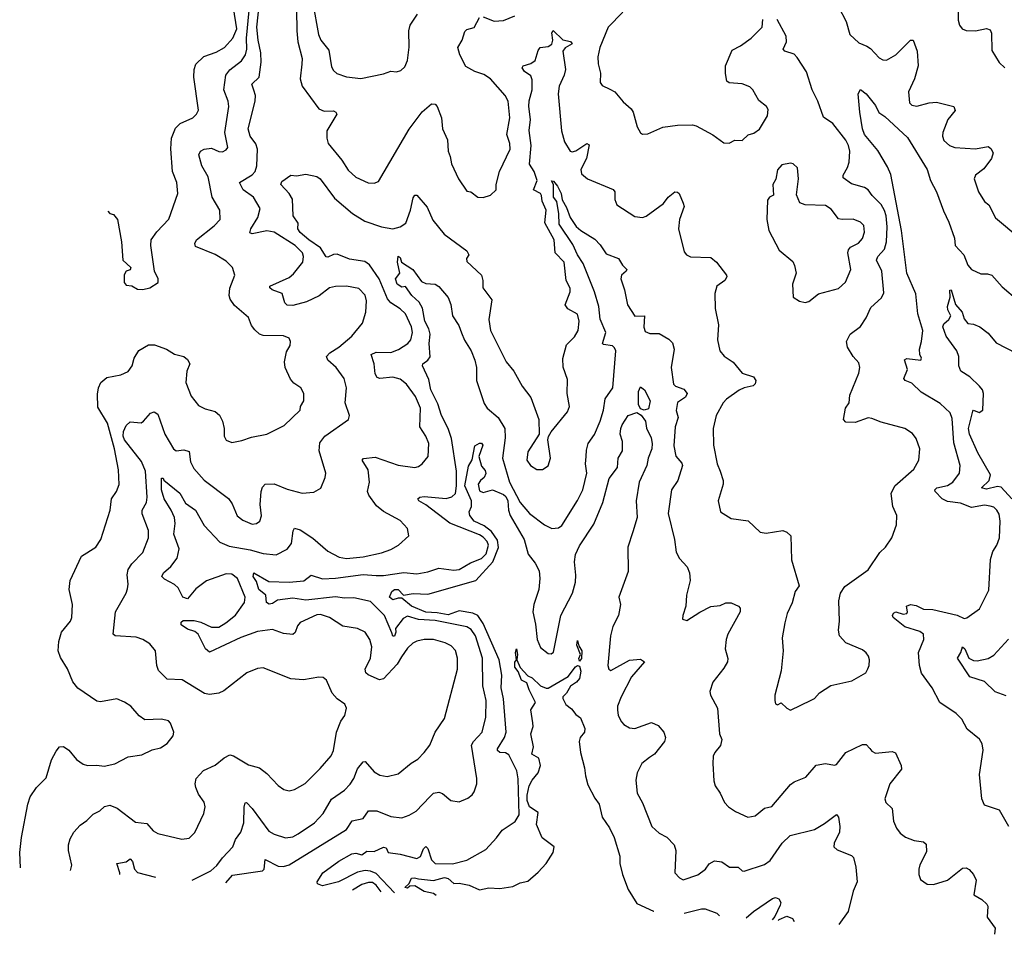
# Model space of a CAD drawing. Extents: x 1268547 to 1425625, y 515768 to 616754.
# Tile 1 of 256: x 1304329 to 1309652, y 522192 to 527135. Entities that reach past the tile are written whole.
import ezdxf

# ---------------------------------------------------------------- set-up
doc = ezdxf.new("R2010")
doc.units = 0

msp = doc.modelspace()

# ---------------------------------------------------------------- linework, layer by layer
at = {"layer": '0CON10XD'}
for points in [[(1305824.1, 527305), (1305826.5, 527075), (1305833, 527015), (1305855.3, 526925), (1305854.1, 526894.1), (1305844, 526815), (1305856.5, 526775), (1305945, 526653.6), (1305975, 526640.8), (1306025, 526641.5), (1306038, 526635), (1306042.5, 526625), (1305989.2, 526535), (1305988.2, 526495), (1305996.9, 526465), (1306070, 526375), (1306105, 526321.4), (1306145, 526284.4), (1306212.4, 526252.4), (1306245, 526250.6), (1306269.1, 526260.9), (1306435, 526543.1), (1306505, 526636.9), (1306555, 526680), (1306575, 526678), (1306585.5, 526665.5), (1306609.2, 526605), (1306614.3, 526545), (1306640.6, 526485), (1306645.8, 526425), (1306655.6, 526395), (1306663.1, 526355), (1306700, 526275), (1306745, 526207.5), (1306767.5, 526205), (1306806.1, 526176.1), (1306834.1, 526174.1), (1306874.1, 526185.9), (1306903.8, 526215), (1306904.3, 526245), (1306922.2, 526315), (1306980, 526435), (1306977.8, 526465), (1306962.9, 526515), (1306978.9, 526605), (1306968.6, 526695), (1306954, 526725), (1306874, 526815), (1306837.9, 526837.9), (1306790, 526855), (1306741.3, 526881.3), (1306708, 526945), (1306698, 526985), (1306720, 527025), (1306735, 527071.2), (1306745, 527081.2), (1306785, 527093.3), (1306815, 527147.5)], [(1304602.5, 522536.4), (1304610, 522565), (1304591.5, 522645), (1304591.8, 522675), (1304601.4, 522708.6), (1304620.8, 522745), (1304655, 522782.5), (1304691.9, 522808.1), (1304725, 522841.2), (1304760.9, 522859.1), (1304786.6, 522883.4), (1304815, 522889.5), (1304855, 522874.4), (1304955, 522798.9), (1305015, 522790.6), (1305050.7, 522750.7), (1305075, 522737.5), (1305205, 522706.2), (1305245, 522712), (1305275, 522743.3), (1305324.3, 522845.7), (1305331.7, 522881.7), (1305325, 522906.7), (1305295, 522948.8), (1305280, 522985), (1305276.7, 523005), (1305282.2, 523035), (1305323.1, 523076.9), (1305385, 523106.9), (1305434.6, 523145.4), (1305465, 523161.4), (1305485, 523157.5), (1305565, 523108.1), (1305625, 523091.9), (1305665, 523060.8), (1305725, 522996), (1305756.7, 522975), (1305785, 522967.5), (1305815, 522974), (1305872.2, 523007.8), (1305952.6, 523087.4), (1306012.7, 523157.3), (1306025.5, 523185), (1306041.5, 523285), (1306065.5, 523344.5), (1306087.1, 523375), (1306096, 523415), (1306085.5, 523435.5), (1306045, 523464.2), (1306017.5, 523495), (1305986.7, 523565), (1305969.5, 523579.5), (1305945, 523581.2), (1305863, 523567), (1305795, 523572.2), (1305645, 523631.4), (1305615, 523629.2), (1305556.7, 523605), (1305432.3, 523507.7), (1305405, 523496), (1305355, 523488.1), (1305327.3, 523492.7), (1305207.6, 523567.6), (1305125, 523571.4), (1305078.7, 523618.7), (1305070, 523645), (1305061.9, 523725), (1305032.4, 523762.4), (1304995, 523784.5), (1304957.6, 523797.6), (1304845, 523804.4), (1304833.1, 523815), (1304847.3, 523935), (1304904.2, 524035), (1304911.7, 524058.3), (1304915.6, 524085), (1304910, 524135), (1304915, 524163.8), (1304935, 524194.3), (1304994.3, 524255), (1305024.4, 524335), (1305024.4, 524375), (1304991.1, 524465), (1304990.8, 524485), (1305013.8, 524525), (1305017.1, 524555), (1305008.8, 524695), (1304987.7, 524747.7), (1304895.5, 524865), (1304888.4, 524885), (1304889.8, 524910.2), (1304905, 524942.3), (1304925, 524961.1), (1304985, 524956.7), (1304998.6, 524965), (1305035, 525009.2), (1305056.4, 525016.4), (1305075, 525003.3), (1305113.3, 524895), (1305159.2, 524815), (1305175, 524805.8), (1305215, 524810), (1305245, 524801.2), (1305252.1, 524745), (1305269.5, 524709.5), (1305325, 524645.7), (1305457.2, 524547.2), (1305478, 524518), (1305505, 524454.2), (1305535, 524429.4), (1305585, 524408.1), (1305608.6, 524411.4), (1305627.5, 524425), (1305635.6, 524454.4), (1305627.8, 524515), (1305633.3, 524585), (1305641.7, 524608.3), (1305655.6, 524624.4), (1305705, 524626.9), (1305775, 524598.2), (1305855, 524576.9), (1305919.1, 524580.9), (1305956.6, 524603.4), (1305979.3, 524660.7), (1305982.9, 524685), (1305946.9, 524805), (1305951.3, 524848.7), (1305978.6, 524885), (1306106.2, 524975), (1306111.2, 524995), (1306088.6, 525065), (1306095.5, 525145), (1306083.3, 525195), (1306038.9, 525255), (1305993.6, 525295), (1305987.8, 525315), (1306005, 525334.4), (1306054.4, 525365), (1306123.3, 525425), (1306181.9, 525495), (1306200, 525555), (1306203.5, 525615), (1306197, 525647), (1306162.1, 525682.1), (1306095.6, 525694.4), (1306035, 525693.3), (1306004, 525685), (1305948, 525642), (1305879.5, 525610.5), (1305805, 525590.7), (1305775, 525591.8), (1305762.7, 525605), (1305748.1, 525655), (1305694, 525675), (1305680, 525685), (1305680.8, 525695), (1305785, 525742), (1305809, 525761), (1305858.5, 525825), (1305862.2, 525855), (1305857.8, 525875), (1305817.5, 525915), (1305705, 525986.8), (1305665, 525993.2), (1305585, 525978.2), (1305572.9, 525982.9), (1305577.5, 526005), (1305616.5, 526065), (1305628.2, 526115), (1305592.1, 526175), (1305536.7, 526215), (1305517.5, 526255), (1305585, 526296.2), (1305600.9, 526315), (1305610.8, 526345), (1305614.7, 526435), (1305605, 526463.1), (1305574, 526505), (1305562.8, 526545), (1305602, 526695), (1305603.8, 526725), (1305593.6, 526753.6), (1305584.1, 526785.9), (1305622.4, 526825), (1305633.3, 526905), (1305633, 526955), (1305617.2, 527025), (1305610, 527095), (1305626.5, 527245)], [(1305914.1, 527225), (1305943.1, 527055), (1305957.1, 527025), (1305999.5, 526969.5), (1306015, 526880), (1306025, 526860), (1306043.7, 526843.7), (1306095, 526825.6), (1306172.4, 526817.6), (1306295, 526842.5), (1306335, 526856.2), (1306365, 526853.8), (1306389.5, 526860.5), (1306410.5, 526879.5), (1306425.6, 526915), (1306434.4, 526985.6), (1306431.9, 527075), (1306439.2, 527105), (1306479.2, 527165)], [(1308755.5, 527205), (1308797.3, 527125), (1308816.9, 527055), (1308865, 527010), (1308908, 526992), (1308928.7, 526978.7), (1308975, 526928.6), (1308995, 526918.1), (1309015, 526916.9), (1309065, 526945.5), (1309145, 527024.2), (1309158.8, 527025), (1309180, 526965), (1309185.6, 526885), (1309165.6, 526815), (1309133.5, 526745), (1309139.2, 526685), (1309152.1, 526672.1), (1309178.1, 526668.1), (1309245, 526685.4), (1309285, 526688.7), (1309378.8, 526665), (1309385.5, 526644.5), (1309345.7, 526595), (1309319.4, 526525), (1309316.9, 526505), (1309325, 526482.5), (1309355, 526455.7), (1309385, 526444.5), (1309495, 526437.5), (1309565, 526449.4), (1309579.3, 526439.3), (1309591.4, 526415), (1309581.9, 526385), (1309540.8, 526329.2), (1309495.8, 526295), (1309489.4, 526275), (1309511.4, 526205), (1309545, 526152.5), (1309568, 526135), (1309603.7, 526063.7), (1309735, 525954.4)], [(1309399.6, 527235), (1309403, 527133), (1309410, 527105), (1309423.8, 527085), (1309445, 527076.2), (1309495, 527074.2), (1309555, 527088), (1309575, 527080), (1309581.7, 527061.7), (1309585, 526967.5), (1309623.7, 526903.7), (1309655, 526874.2)], [(1304333, 522550.7), (1304328.5, 522635), (1304337.5, 522715), (1304372.2, 522895), (1304385.8, 522935), (1304420, 522985), (1304471.9, 523038.1), (1304501.1, 523135), (1304525, 523182), (1304544.6, 523205.4), (1304565, 523207.8), (1304595, 523187.1), (1304635, 523136.2), (1304672.3, 523112.3), (1304695, 523104), (1304745, 523105.8), (1304785, 523100), (1304843.3, 523113.3), (1304915, 523152), (1304988.3, 523161.7), (1305045, 523190), (1305090.3, 523199.7), (1305125, 523223.8), (1305158.8, 523265), (1305161.2, 523285), (1305144.1, 523334.1), (1305132.5, 523345), (1305095.6, 523355.6), (1305005, 523350.6), (1304975, 523372.5), (1304930, 523425), (1304895, 523447.5), (1304853.9, 523463.9), (1304765, 523449.2), (1304745, 523452), (1304642.6, 523522.6), (1304615.8, 523555.8), (1304586.4, 523626.4), (1304548.3, 523688.3), (1304536.7, 523725), (1304540.4, 523775), (1304554.5, 523825), (1304602.9, 523885), (1304610.6, 523905), (1304613.5, 523975), (1304595.6, 524055), (1304600.6, 524105), (1304663.4, 524236.6), (1304740, 524285), (1304766.9, 524325), (1304816.9, 524485), (1304825.6, 524545), (1304851.5, 524585), (1304866.7, 524623.3), (1304863.1, 524703.1), (1304841.8, 524815), (1304803.6, 524955), (1304750.2, 525040.2), (1304748.9, 525111.1), (1304754.4, 525145), (1304766.3, 525173.7), (1304799.5, 525200.5), (1304874.5, 525215.5), (1304915, 525234.2), (1304935.7, 525265), (1304948.1, 525305), (1304972.4, 525347.6), (1305025, 525378.1), (1305057.6, 525377.6), (1305122.5, 525355), (1305165, 525328), (1305215.5, 525315.5), (1305235, 525298), (1305248.9, 525275), (1305231.5, 525235), (1305227.3, 525175), (1305255, 525100), (1305295, 525050), (1305331.7, 525031.7), (1305385, 525017.5), (1305408.3, 524998.3), (1305425.7, 524965), (1305434.3, 524925), (1305434.5, 524884.5), (1305445, 524862.9), (1305475, 524850), (1305529.7, 524860.3), (1305582.1, 524877.9), (1305665, 524894.2), (1305758.9, 524941.1), (1305844.3, 525025), (1305847.5, 525045), (1305864.2, 525075), (1305864, 525115), (1305848.8, 525145), (1305810.9, 525170.9), (1305792.1, 525192.1), (1305764.5, 525254.5), (1305759.4, 525285), (1305770.6, 525339.4), (1305790.8, 525375), (1305792, 525395), (1305785, 525413.3), (1305755.6, 525425.6), (1305645, 525427.8), (1305625.4, 525435.4), (1305599.3, 525459.3), (1305581.7, 525481.7), (1305565, 525526), (1305490.1, 525590.1), (1305466.2, 525625), (1305461.2, 525645), (1305465.4, 525684.6), (1305491.4, 525755), (1305479.2, 525795), (1305445, 525829.2), (1305385, 525865.6), (1305278.9, 525908.9), (1305274.5, 525925), (1305285, 525945.6), (1305379.3, 526020.8), (1305412.2, 526055), (1305410.6, 526105), (1305368.8, 526175), (1305346.7, 526285), (1305313.8, 526345), (1305297.5, 526405), (1305305.4, 526424.6), (1305325, 526435.4), (1305365, 526440), (1305405, 526422.7), (1305425, 526420.5), (1305445, 526431.4), (1305453.1, 526445), (1305436.9, 526525), (1305458.4, 526665), (1305454.7, 526695), (1305432.5, 526755), (1305443.6, 526835), (1305465, 526863.6), (1305528.3, 526911.7), (1305549.4, 526945), (1305556.4, 526975), (1305554.9, 527035), (1305568.4, 527185)], [(1304804.7, 526100.6), (1304815, 526087.5), (1304835, 526082.5), (1304857.5, 526055), (1304878.8, 525935), (1304886.2, 525835), (1304930, 525795), (1304925, 525782.5), (1304903.6, 525776.4), (1304893.6, 525756.4), (1304893.8, 525715), (1304905, 525700), (1304935, 525696.2), (1304965, 525678.8), (1304995, 525676), (1305032.5, 525685), (1305076.7, 525715), (1305076.7, 525735), (1305057.5, 525775), (1305038.1, 525915), (1305040, 525945), (1305070.7, 525989.3), (1305135, 526056.2), (1305183.3, 526195), (1305177.8, 526255), (1305155.5, 526315), (1305146.4, 526436.4), (1305149.1, 526495), (1305171.1, 526548.9), (1305196.1, 526573.9), (1305265.4, 526604.6), (1305285, 526624), (1305295.5, 526645), (1305270.5, 526825), (1305272.5, 526865), (1305281.5, 526895), (1305324.3, 526935.7), (1305390.9, 526959.2), (1305435, 526983.8), (1305480.7, 527035), (1305502.1, 527085), (1305485, 527198.1)], [(1306835, 527150.8), (1306893.9, 527126.1), (1306945, 527130), (1307005, 527156.2)], [(1307588.8, 527175), (1307509.4, 527095), (1307465.8, 526985), (1307454.2, 526935), (1307455.7, 526895.7), (1307468.6, 526845), (1307467.5, 526795), (1307478.3, 526778.3), (1307519.7, 526759.7), (1307546.2, 526745), (1307590.5, 526690.5), (1307635, 526653.8), (1307645.7, 526635), (1307666, 526555), (1307685, 526522.5), (1307695, 526516.2), (1307725, 526518), (1307805, 526554.2), (1307885, 526564.2), (1307965, 526565.8), (1307985, 526561.2), (1308075, 526513.3), (1308135, 526468.8), (1308165, 526466.7), (1308195, 526483.3), (1308235, 526481.2), (1308267.7, 526512.3), (1308297.7, 526522.3), (1308327.5, 526542.5), (1308370.8, 526615), (1308375, 526650), (1308366.2, 526665), (1308325, 526698.8), (1308291.4, 526755), (1308275, 526771.4), (1308235, 526787.8), (1308165, 526794.3), (1308152.4, 526802.4), (1308143.4, 526843.4), (1308143.5, 526885), (1308180.5, 526969.5), (1308225, 526992.9), (1308282.5, 527035), (1308341.9, 527095), (1308345.4, 527135)], [(1309175, 524872), (1309155, 524898.1), (1309113.3, 524925), (1308985, 524959.4), (1308935, 524980.4), (1308915, 524982.9), (1308845, 524958.1), (1308795, 524960), (1308782, 524975), (1308792.5, 525035), (1308813.3, 525065), (1308816.2, 525105), (1308865.9, 525225), (1308871.3, 525255), (1308865, 525280), (1308834, 525314), (1308804.3, 525365), (1308799.2, 525395), (1308818, 525435), (1308875, 525476), (1308905, 525523.8), (1308930.2, 525579.8), (1308988.3, 525631.7), (1309000.9, 525659.1), (1308989.1, 525775), (1308961.2, 525835), (1308968.2, 525855), (1309003.4, 525895), (1309015.2, 525934.8), (1309019, 526015), (1309012.3, 526075), (1309003.1, 526103.1), (1308985, 526136.9), (1308936.5, 526185), (1308915, 526215.8), (1308895, 526228.1), (1308825, 526248.6), (1308780, 526280), (1308780, 526295), (1308804.3, 526335.7), (1308812.2, 526365), (1308816.6, 526425), (1308810, 526455), (1308795, 526483.3), (1308725, 526574), (1308675, 526607.5), (1308643.5, 526695), (1308612.3, 526755), (1308582.4, 526852.4), (1308530.9, 526930.9), (1308515, 526948.2), (1308464.6, 526964.6), (1308455.7, 526975), (1308473.4, 527015), (1308472.1, 527045), (1308423.6, 527135)], [(1305261.8, 522484.7), (1305362.2, 522535), (1305395, 522564.5), (1305424.3, 522605.7), (1305480, 522665), (1305494.4, 522705), (1305524.6, 522745), (1305540.9, 522795), (1305541.5, 522878.5), (1305547.7, 522902.3), (1305555, 522904.2), (1305585, 522872.7), (1305675, 522749.4), (1305705, 522732.9), (1305765, 522713.3), (1305805, 522719.1), (1305834.3, 522735), (1305921.5, 522795), (1305969.2, 522845), (1306015, 522921.9), (1306085, 522971.1), (1306115, 523003.1), (1306135.4, 523035), (1306155, 523085.8), (1306185, 523124.2), (1306195.5, 523125.5), (1306245, 523069.4), (1306275, 523051.5), (1306315, 523045.6), (1306375, 523058.9), (1306445, 523116.7), (1306481.3, 523138.7), (1306515.3, 523174.7), (1306545.6, 523215), (1306575.4, 523284.6), (1306625, 523358.8), (1306695.3, 523624.7), (1306695.3, 523685), (1306685.2, 523725.2), (1306661.8, 523751.7), (1306628, 523768), (1306565, 523784.7), (1306515, 523786.1), (1306475, 523777.1), (1306454.4, 523765), (1306425, 523738.9), (1306391.9, 523691.9), (1306368.8, 523651.2), (1306295, 523572.5), (1306273.1, 523566.9), (1306212, 523595), (1306199.4, 523605), (1306195.5, 523625), (1306225.5, 523685), (1306231.8, 523745), (1306221.8, 523785), (1306196.7, 523825), (1306155.4, 523845.4), (1306075, 523857.5), (1306003.8, 523905), (1305955, 523920.5), (1305935, 523918.2), (1305845, 523877.5), (1305830.9, 523859.1), (1305817.1, 523822.9), (1305805, 523813.3), (1305755, 523817.1), (1305695, 523840), (1305615, 523829.3), (1305524.5, 523795.5), (1305355, 523716.7), (1305332.7, 523735), (1305293.5, 523815), (1305275, 523828.5), (1305235, 523840.9), (1305201.4, 523865), (1305201.1, 523878.9), (1305212.7, 523887.3), (1305272.6, 523887.4), (1305308.7, 523878.7), (1305365, 523851.9), (1305405, 523852.5), (1305443.8, 523875), (1305495, 523916.9), (1305544, 523985), (1305548.1, 524015), (1305506, 524115), (1305475, 524138.8), (1305445, 524139.6), (1305338.1, 524101.9), (1305280.9, 524059.1), (1305235, 524005.6), (1305210.8, 524015), (1305185, 524064.2), (1305165, 524083.3), (1305111.2, 524111.2), (1305097.5, 524125), (1305105.4, 524145), (1305145, 524180), (1305180.2, 524225), (1305191.3, 524275), (1305162.6, 524355), (1305168.6, 524411.4), (1305164.8, 524445), (1305147.4, 524485), (1305108.9, 524545), (1305095, 524593.8), (1305095, 524657.5), (1305105, 524656.7), (1305107.1, 524647.1), (1305195, 524576.7), (1305225, 524521.5), (1305278.8, 524485), (1305325, 524401.9), (1305411.4, 524311.4), (1305460.4, 524289.6), (1305575, 524269.3), (1305645, 524249.7), (1305715, 524243.5), (1305775, 524274.2), (1305798.5, 524305), (1305807.2, 524372.8), (1305815, 524387.1), (1305845, 524377.3), (1305912.6, 524332.6), (1305995, 524262.2), (1306055, 524230), (1306095, 524222.8), (1306185, 524232.8), (1306285, 524254.6), (1306335, 524271.8), (1306376, 524295), (1306432, 524345), (1306424.2, 524385), (1306385, 524428.1), (1306295, 524476.9), (1306258.3, 524508.3), (1306216.9, 524565), (1306208.1, 524585), (1306219.2, 524635), (1306212.6, 524702.6), (1306180.8, 524755), (1306187.3, 524762.7), (1306250.9, 524770.8), (1306375, 524727.3), (1306465, 524715.7), (1306485, 524720.8), (1306504.5, 524735.5), (1306536.7, 524775), (1306540.9, 524845), (1306524.5, 524885), (1306490.9, 524935), (1306495.9, 525035), (1306468.3, 525098.3), (1306419.6, 525165), (1306385, 525192.3), (1306345, 525202.8), (1306275, 525196.4), (1306261.5, 525201.5), (1306250.5, 525220.5), (1306244.7, 525274.7), (1306229.2, 525325), (1306255, 525337.5), (1306335, 525336.8), (1306377.3, 525352.7), (1306427.8, 525385), (1306443.9, 525405), (1306452, 525445), (1306447.5, 525475), (1306413.8, 525545), (1306385, 525572.7), (1306335.4, 525605.4), (1306316.8, 525626.8), (1306272.1, 525735), (1306220.3, 525810.3), (1306195, 525827.8), (1306111, 525841), (1306045, 525866.9), (1306025, 525866.1), (1305995, 525851.4), (1305985, 525853.8), (1305955, 525902.5), (1305891.1, 525945), (1305844.5, 525985), (1305832.2, 526005), (1305833.3, 526035), (1305806.9, 526075), (1305802.5, 526165), (1305784.8, 526194.8), (1305739.5, 526245), (1305745, 526260.5), (1305795, 526294.2), (1305825, 526291.7), (1305875, 526300), (1305935, 526288), (1305953.5, 526275), (1306031, 526171), (1306128, 526088), (1306195, 526046.8), (1306285, 526016.1), (1306345, 526005.5), (1306385, 526015.5), (1306415.3, 526034.7), (1306441.2, 526105), (1306455, 526172.5), (1306465, 526186.7), (1306475, 526186.7), (1306531.4, 526121.4), (1306561.2, 526051.2), (1306624.2, 525975), (1306746, 525885), (1306756.7, 525865), (1306743.8, 525845), (1306745, 525827.5), (1306824.5, 525754.5), (1306832.9, 525725), (1306832.9, 525685), (1306881.3, 525621.3), (1306865.7, 525514.3), (1306874.5, 525455), (1306958.5, 525285), (1306999.4, 525235), (1307044.4, 525155), (1307092.7, 525092.7), (1307134.5, 524974.5), (1307137.5, 524895), (1307075, 524800), (1307070.9, 524755), (1307090, 524725), (1307125, 524704.3), (1307155, 524704.2), (1307185, 524723.3), (1307198.1, 524765), (1307184, 524865), (1307187.9, 524882.1), (1307201.7, 524908.3), (1307290.6, 525015), (1307301.5, 525045), (1307287.8, 525115), (1307290.8, 525190.8), (1307267.2, 525257.2), (1307264.5, 525304.5), (1307285, 525378), (1307328.3, 525421.7), (1307346.9, 525455), (1307353.6, 525505), (1307343.4, 525543.4), (1307291.8, 525571.8), (1307276.9, 525593.1), (1307305.2, 525664.8), (1307304.7, 525684.7), (1307282.1, 525725), (1307272, 525825), (1307224.3, 525874.3), (1307218.8, 525945), (1307167.8, 526037.8), (1307175.2, 526105), (1307153.5, 526153.5), (1307150.3, 526185), (1307143.5, 526195), (1307106.2, 526216.2), (1307125.3, 526265), (1307110.5, 526315), (1307084.7, 526354.7), (1307093.7, 526455), (1307083.4, 526536.6), (1307090.6, 526595), (1307080.9, 526665), (1307083.2, 526696.8), (1307099.2, 526755), (1307099.6, 526809.6), (1307091.9, 526831.9), (1307057.3, 526855), (1307045.7, 526875), (1307050, 526885), (1307092.2, 526897.8), (1307115.6, 526915), (1307131.1, 526968.9), (1307142.9, 526985), (1307185, 526989.7), (1307205, 527002.5), (1307210.2, 527025), (1307206.3, 527063.7), (1307213.1, 527076.9), (1307265, 527025.4), (1307307.1, 527017.1), (1307315.6, 527005), (1307277.7, 526982.3), (1307264.5, 526965), (1307279.1, 526865), (1307272.7, 526835), (1307244.7, 526775), (1307239.4, 526735), (1307257.5, 526535), (1307274.6, 526475), (1307305, 526424.4), (1307315, 526420.9), (1307335, 526426.8), (1307395, 526465.6), (1307408, 526458), (1307393.2, 526385), (1307362.5, 526325), (1307365, 526302), (1307398.8, 526275), (1307536.8, 526216.8), (1307545.8, 526205), (1307546.1, 526163.9), (1307556, 526135), (1307655, 526072), (1307695, 526066), (1307715, 526072.9), (1307808.5, 526141.5), (1307835, 526175.8), (1307870, 526205), (1307885, 526203.3), (1307893.3, 526195), (1307915, 526142.5), (1307921.2, 526125), (1307896, 526055), (1307890.8, 526005), (1307920.3, 525880.3), (1307934.2, 525864.2), (1307955, 525854.2), (1308065, 525850), (1308095, 525824), (1308150, 525755), (1308152, 525745), (1308140, 525725), (1308098, 525695), (1308085.9, 525655.9), (1308089.2, 525575), (1308105.6, 525485), (1308100.6, 525405), (1308114.2, 525345), (1308137, 525317), (1308185, 525284), (1308234.2, 525225), (1308295.7, 525205.7), (1308308.8, 525185), (1308305, 525167.5), (1308294.1, 525155.9), (1308245, 525145.6), (1308217.6, 525132.4), (1308149.2, 525085), (1308131.4, 525065), (1308094.4, 524995), (1308077.5, 524925), (1308079.5, 524835), (1308099.6, 524735), (1308115.5, 524695), (1308131.9, 524645), (1308131.4, 524625), (1308104.3, 524535), (1308116.7, 524475), (1308175, 524438.8), (1308266.8, 524426.8), (1308332.5, 524365), (1308365, 524360), (1308455, 524373.8), (1308475, 524366.2), (1308496.7, 524345), (1308502, 524215), (1308542.1, 524075), (1308521.1, 524045), (1308505, 523983.3), (1308477.1, 523925), (1308464.3, 523875), (1308451.5, 523795), (1308455.4, 523725), (1308444.6, 523615.4), (1308410.6, 523485), (1308410.8, 523455), (1308415, 523437.5), (1308425, 523432.5), (1308445, 523442.5), (1308475, 523413.8), (1308495, 523404), (1308607, 523457), (1308625, 523466.7), (1308652.7, 523497.3), (1308713.9, 523536.1), (1308827.7, 523562.3), (1308902.5, 523605), (1308913.9, 523626.1), (1308921.2, 523645), (1308922, 523675), (1308918, 523695), (1308905, 523713.3), (1308885, 523730), (1308795, 523767.5), (1308761.4, 523805), (1308755.7, 523835), (1308761.4, 523885), (1308757.1, 523995), (1308766.9, 524035), (1308788.9, 524071.1), (1308915, 524162.5), (1308978.6, 524255), (1309009.2, 524285), (1309044.2, 524335), (1309068.8, 524405), (1309070, 524455), (1309049.2, 524505), (1309040.6, 524575), (1309060, 524615), (1309162, 524705), (1309189.2, 524755), (1309195.6, 524815), (1309175, 524872)], [(1309675.8, 522775), (1309625, 522864), (1309545, 522890), (1309530, 522925), (1309517.8, 523055), (1309537, 523187), (1309532.1, 523222.1), (1309517.4, 523247.4), (1309451.4, 523301.4), (1309422.5, 523355), (1309392, 523385), (1309302.5, 523445), (1309262, 523525), (1309203.2, 523603.2), (1309192.5, 523645), (1309188.6, 523715), (1309215.8, 523785), (1309214, 523815), (1309195, 523829.4), (1309114, 523854), (1309051.4, 523905), (1309047.1, 523915), (1309051.8, 523928.2), (1309065, 523935.6), (1309105, 523922.7), (1309123.8, 523925), (1309127.8, 523935), (1309122.5, 523965), (1309145, 523974.3), (1309175, 523968.5), (1309215, 523948.5), (1309265, 523947.3), (1309396.7, 523916.7), (1309435, 523898.6), (1309448.3, 523901.7), (1309518.3, 523951.7), (1309567.5, 524052.5), (1309577.5, 524217.5), (1309589.8, 524260.2), (1309611.8, 524295), (1309625.3, 524335), (1309629.7, 524425), (1309623.3, 524463.3), (1309611.9, 524485), (1309595, 524500), (1309575, 524506.5), (1309545, 524510.5), (1309475, 524498.6), (1309415, 524522.3), (1309345, 524531.2), (1309315.7, 524545.7), (1309278.2, 524585), (1309275.7, 524595), (1309286.2, 524605), (1309345, 524616.7), (1309372.7, 524635), (1309410, 524685), (1309412.5, 524725), (1309378.7, 524848.7), (1309370.3, 524980.3), (1309359.4, 525009.4), (1309305, 525060.4), (1309201.3, 525121.3), (1309151.3, 525171.3), (1309115.6, 525185.6), (1309108.6, 525195), (1309128.2, 525245), (1309112.6, 525297.4), (1309125, 525304.3), (1309200, 525295), (1309203.3, 525305), (1309195.6, 525325.6), (1309193.1, 525355), (1309204.5, 525395), (1309210.8, 525455), (1309184.7, 525544.7), (1309172.9, 525652.9), (1309124.2, 525765), (1309096, 525996), (1309037.6, 526297.6), (1309020.4, 526340.4), (1308968.4, 526428.4), (1308896.4, 526515), (1308885.7, 526544.3), (1308870, 526635), (1308861.2, 526735), (1308875, 526757.5), (1308905, 526733.3), (1308955, 526671.2), (1308972.7, 526632.7), (1309005, 526611.4), (1309127.4, 526497.4), (1309234.5, 526325), (1309253.1, 526265), (1309285, 526203.8), (1309322, 526102), (1309351.4, 526041.4), (1309383.1, 525955), (1309386.5, 525915), (1309431.9, 525865), (1309455, 525808), (1309475, 525785.7), (1309525, 525760.8), (1309560.7, 525760.7), (1309583.6, 525753.6), (1309640.3, 525690.3), (1309725, 525620)], [(1308575, 525606.7), (1308595, 525612.5), (1308647.1, 525652.9), (1308755, 525682), (1308793.3, 525716.7), (1308822.5, 525785), (1308805.6, 525875), (1308808.7, 525891.3), (1308820.8, 525905), (1308863.1, 525926.9), (1308885, 525953.1), (1308896.3, 525986.3), (1308891.8, 526021.8), (1308875, 526041.4), (1308835, 526056.5), (1308775, 526054.3), (1308755, 526059.2), (1308715, 526110), (1308685, 526131.4), (1308575, 526134.2), (1308546.7, 526145), (1308528.3, 526188.3), (1308539.2, 526275), (1308533.3, 526335), (1308510, 526355), (1308495, 526360), (1308449.3, 526350.7), (1308426.1, 526323.9), (1308417.3, 526272.7), (1308400, 526245), (1308403.6, 526186.4), (1308382.5, 526175), (1308370.7, 526159.3), (1308368, 526055), (1308378.8, 525995), (1308435, 525890), (1308508.1, 525828.1), (1308517.1, 525807.1), (1308526.2, 525765), (1308506.7, 525705), (1308510, 525635), (1308545, 525613.3), (1308575, 525606.7)], [(1305442.2, 522470.5), (1305478.4, 522511.6), (1305642, 522535), (1305649.6, 522545), (1305655, 522596), (1305725, 522559.8), (1305755, 522558.9), (1305785, 522567.9), (1306095, 522759.4), (1306125.4, 522804.6), (1306185, 522818), (1306215, 522859.4), (1306259.2, 522859.2), (1306335, 522828.5), (1306395, 522822.2), (1306435, 522835.6), (1306471.4, 522858.6), (1306545.7, 522935), (1306565, 522955.8), (1306595, 522960.6), (1306615, 522952.5), (1306660, 522915), (1306705, 522907.5), (1306752.1, 522927.9), (1306774.4, 522945.6), (1306785, 522962.5), (1306799.2, 523005), (1306800, 523035), (1306770.5, 523215), (1306781.1, 523235), (1306828.2, 523285), (1306848.6, 523365), (1306851.2, 523455), (1306831.5, 523535), (1306830.2, 523685), (1306792.6, 523805), (1306768.8, 523838.8), (1306745, 523853.3), (1306575, 523887.3), (1306485, 523892.7), (1306425, 523910.8), (1306401.3, 523898.7), (1306360, 523845), (1306361.8, 523825), (1306355, 523802.9), (1306345, 523804.2), (1306341.2, 523821.2), (1306301.1, 523915), (1306225, 523991.2), (1306135, 524009.8), (1306085, 524008.5), (1306035, 524016.4), (1305875, 523998.7), (1305805, 524008.8), (1305722.4, 523997.6), (1305695, 523980), (1305677, 523977), (1305663.3, 523985), (1305659.2, 524025), (1305621.1, 524055), (1305608.3, 524098.3), (1305590.9, 524125), (1305595, 524146), (1305675, 524098.1), (1305785, 524094.7), (1305865, 524102), (1305905, 524132.9), (1305965, 524113.9), (1306035, 524116.7), (1306185, 524137.5), (1306255, 524131.2), (1306295, 524130.7), (1306405, 524146.6), (1306475, 524140.9), (1306535, 524151.6), (1306595, 524170.8), (1306675, 524160.7), (1306705, 524163.4), (1306765, 524199.3), (1306825, 524222.8), (1306850.9, 524249.1), (1306863.8, 524295), (1306855, 524315.8), (1306835, 524338.6), (1306815, 524351.4), (1306653.3, 524413.3), (1306525, 524512.7), (1306486.9, 524535), (1306481.2, 524545), (1306492.5, 524555), (1306515, 524558.5), (1306635, 524546.9), (1306665, 524556.2), (1306683.8, 524575), (1306690.4, 524615), (1306689.3, 524695), (1306662.4, 524872.4), (1306645.5, 524925), (1306608.5, 524995), (1306588.8, 525058.8), (1306551, 525135), (1306540.2, 525190.2), (1306506.9, 525265), (1306507.1, 525275), (1306535.7, 525294.2), (1306546.8, 525313.3), (1306543, 525385), (1306548.1, 525435), (1306541.3, 525465), (1306519.5, 525505), (1306505.9, 525575.9), (1306488.9, 525608.9), (1306449.2, 525645), (1306415, 525692.5), (1306395, 525690), (1306369.4, 525705), (1306360.8, 525735), (1306384, 525765), (1306371.2, 525825), (1306375, 525857.5), (1306385, 525850), (1306392.5, 525825), (1306454.4, 525785), (1306500.3, 525720.3), (1306525, 525709.1), (1306575, 525706.4), (1306595, 525693.3), (1306645, 525632.9), (1306658.5, 525595), (1306667.5, 525535), (1306701.9, 525481.9), (1306716.5, 525443.5), (1306733, 525403), (1306769.2, 525345), (1306789.2, 525295), (1306797.5, 525255), (1306798.5, 525185), (1306840.2, 525060.2), (1306855.4, 525035.4), (1306914.6, 524984.6), (1306951.1, 524925), (1306952.7, 524875), (1306939.2, 524765), (1306976.3, 524636.3), (1307035, 524526.5), (1307085, 524465.5), (1307165, 524404.4), (1307205, 524385.6), (1307241.3, 524388.7), (1307258.9, 524401.1), (1307344.2, 524535.8), (1307372.7, 524595), (1307394, 524685), (1307387.9, 524735), (1307391.8, 524775), (1307392.2, 524807.8), (1307401.9, 524845), (1307436.5, 524893.5), (1307467.3, 524965), (1307485.6, 525025), (1307493.2, 525086.8), (1307535.4, 525145), (1307552, 525345), (1307545, 525362.1), (1307532.5, 525372.5), (1307485, 525379.4), (1307479.4, 525385), (1307496.5, 525445), (1307466.6, 525516.6), (1307458.9, 525585), (1307436.2, 525665), (1307375, 525816.4), (1307344.2, 525865), (1307319.8, 525919.8), (1307245, 526030.6), (1307243.7, 526085), (1307232.8, 526152.8), (1307215, 526176), (1307213.7, 526243.7), (1307204.5, 526264.5), (1307215, 526262.5), (1307235.6, 526235), (1307256.2, 526195), (1307260.9, 526160.9), (1307285, 526120), (1307305.4, 526065), (1307337.7, 526017.7), (1307362.5, 525995), (1307438.5, 525948.5), (1307467.5, 525917.5), (1307499.1, 525869.1), (1307565, 525843.8), (1307587.6, 525807.6), (1307610, 525785), (1307608, 525775), (1307582.1, 525755), (1307577.7, 525735), (1307598.5, 525675), (1307615, 525593.3), (1307655, 525532.5), (1307706.2, 525535), (1307703.6, 525473.6), (1307710.5, 525450.5), (1307735, 525439.2), (1307785, 525439.4), (1307838.5, 525408.5), (1307858.1, 525388.1), (1307867.1, 525355), (1307851.2, 525255), (1307862.5, 525165), (1307873.8, 525155), (1307918.3, 525138.3), (1307937.3, 525115), (1307927.5, 525095), (1307885, 525066.5), (1307877.6, 525022.4), (1307889.1, 524985), (1307871.3, 524935), (1307865, 524832.5), (1307876.2, 524776.2), (1307907.7, 524737.7), (1307911.2, 524725), (1307887.3, 524645), (1307853.1, 524595), (1307834.4, 524465.6), (1307868.5, 524325), (1307876.8, 524256.8), (1307895, 524223.8), (1307937.3, 524177.3), (1307949.2, 524145), (1307952.5, 524105), (1307934, 524025), (1307930, 523965), (1307913.3, 523915), (1307912.5, 523895), (1307935, 523887.5), (1308005, 523933.3), (1308065, 523963.8), (1308115, 523968.8), (1308145.9, 523984.1), (1308175, 523984.2), (1308213.8, 523965), (1308224.1, 523954.1), (1308224, 523935), (1308157.1, 523815), (1308148.6, 523785), (1308142.9, 523735), (1308157.7, 523682.3), (1308156, 523665), (1308135, 523630), (1308075.8, 523555), (1308060, 523505), (1308064, 523485), (1308101.9, 523415), (1308111.4, 523275), (1308124, 523245), (1308117, 523213), (1308085.9, 523174.1), (1308078, 523155), (1308075.8, 523115), (1308081.2, 523021.2), (1308088, 522995), (1308116, 522955), (1308138.8, 522905), (1308160.9, 522880.9), (1308198.8, 522855), (1308265, 522826), (1308305, 522831.9), (1308355, 522874.2), (1308395, 522882.5), (1308495, 523002.5), (1308515, 523017.1), (1308578, 523042), (1308635, 523105.6), (1308685, 523115.5), (1308734.1, 523105.9), (1308745, 523109.2), (1308795, 523175.6), (1308885, 523218.1), (1308905, 523218), (1308925, 523196.7), (1308935, 523182), (1308955, 523171.2), (1309045, 523180), (1309062.5, 523172.5), (1309093.8, 523105), (1309095.9, 523084.1), (1309032.9, 523005), (1309005.8, 522925), (1309011.2, 522905), (1309045, 522872.5), (1309053, 522803), (1309069.2, 522765), (1309089.1, 522739.1), (1309117, 522717), (1309165, 522700), (1309215, 522691.2), (1309228.6, 522678.6), (1309231.2, 522638.8), (1309195, 522567.5), (1309190, 522545), (1309188.8, 522515), (1309199.3, 522489.3), (1309235, 522463.3), (1309269.2, 522460.8), (1309345, 522484), (1309425, 522550), (1309445, 522551.2), (1309461.7, 522541.7), (1309485.5, 522515.5), (1309498.6, 522485), (1309486.2, 522405), (1309530.9, 522380.9), (1309558, 522355), (1309562.5, 522345), (1309558.6, 522285), (1309602.9, 522225), (1309598, 522192.3)], [(1309691.7, 524545), (1309635, 524609.4), (1309615, 524612), (1309555, 524597.8), (1309529.2, 524605), (1309570.3, 524645), (1309577.3, 524675), (1309508.3, 524795), (1309463.3, 524895), (1309458.8, 524925), (1309481.1, 525018.9), (1309485, 525023.8), (1309515, 525011.2), (1309535.6, 525024.4), (1309538.5, 525115), (1309532.9, 525135), (1309516.9, 525155), (1309465, 525204.3), (1309416.1, 525235), (1309406.5, 525263.5), (1309405.3, 525314.7), (1309395.3, 525345.3), (1309337.5, 525425), (1309319.1, 525475), (1309325, 525491.2), (1309352.5, 525515), (1309362.5, 525535), (1309346.7, 525566.7), (1309344.5, 525584.5), (1309358.6, 525635), (1309357.5, 525672.5), (1309365, 525675.8), (1309387.8, 525595), (1309422.9, 525555), (1309435, 525518.8), (1309455, 525493.8), (1309485, 525490), (1309520, 525475), (1309565, 525440), (1309608.5, 525388.5), (1309715, 525332.9)], [(1307705, 525024.6), (1307685, 525031.9), (1307674.6, 525055), (1307674.5, 525125), (1307685, 525150), (1307705.7, 525135), (1307736.7, 525075), (1307727.7, 525032.3), (1307705, 525024.6)], [(1306355.1, 522416.6), (1306255, 522521), (1306225, 522534), (1306196.5, 522536.5), (1306155, 522527.8), (1306052.9, 522475), (1305965, 522454.7), (1305938.8, 522465), (1305936.7, 522475), (1305968, 522525), (1306053, 522587), (1306125, 522626.7), (1306145, 522630.9), (1306178.5, 522621.5), (1306205, 522640.8), (1306245, 522639.7), (1306295, 522663.5), (1306310, 522660), (1306320, 522635), (1306385, 522625.4), (1306475, 522601.8), (1306495, 522612.9), (1306512.1, 522655), (1306525, 522666.7), (1306535, 522656.2), (1306555, 522594.2), (1306575, 522574.6), (1306667.6, 522572.4), (1306745, 522592.5), (1306848.6, 522651.4), (1306906.8, 522713.2), (1306936, 522755), (1307008, 522802), (1307028.1, 522838.1), (1307022.5, 523032.5), (1307015.5, 523075), (1306973, 523163), (1306955, 523172.1), (1306925, 523175.4), (1306911.8, 523185), (1306911.8, 523195), (1306950.3, 523255), (1306958.7, 523285), (1306943.7, 523465), (1306931.9, 523525), (1306935, 523593.3), (1306919.8, 523675), (1306835, 523871.2), (1306805, 523914.3), (1306778.3, 523928.3), (1306705, 523940.1), (1306645, 523919.5), (1306585, 523930.3), (1306525, 523933), (1306445.9, 523965), (1306395, 524009.2), (1306375, 524007.9), (1306345, 523999.6), (1306327.8, 524015), (1306340, 524045), (1306355, 524054.7), (1306375, 524054.7), (1306404.2, 524024.2), (1306455, 524033.8), (1306535, 524029.6), (1306795, 524104.4), (1306887, 524205), (1306916.6, 524283.4), (1306912, 524322), (1306879.2, 524369.2), (1306839.9, 524400), (1306785, 524424.2), (1306761.6, 524455), (1306757.6, 524475), (1306770.5, 524505), (1306770.9, 524535), (1306734.7, 524615), (1306755, 524721.9), (1306774.3, 524755.7), (1306788.8, 524831.2), (1306815, 524846), (1306825.7, 524845.7), (1306832.5, 524835), (1306810.4, 524775), (1306825, 524722.9), (1306845, 524697.9), (1306848.2, 524681.8), (1306839.2, 524660.8), (1306819.4, 524645), (1306807.8, 524625), (1306815, 524588), (1306835, 524580.6), (1306885, 524594.6), (1306945, 524569.4), (1306957.6, 524557.6), (1306967.1, 524535), (1306970.6, 524485), (1306979.8, 524455), (1307056.7, 524325), (1307076.8, 524246.8), (1307115, 524198.6), (1307136.8, 524156.8), (1307141.3, 524115), (1307136, 524055), (1307108.5, 523975), (1307102.9, 523935), (1307117.6, 523867.6), (1307126.2, 523785), (1307145, 523742.9), (1307185, 523709.2), (1307202.7, 523707.3), (1307215, 523716.7), (1307254.8, 523915), (1307316.9, 524035), (1307333.8, 524095), (1307335, 524132.5), (1307327.7, 524205), (1307333.1, 524245), (1307355, 524292.2), (1307432.1, 524407.9), (1307480.8, 524525), (1307514.5, 524655), (1307561.1, 524715), (1307564.8, 524765), (1307586.9, 524805), (1307587.5, 524855), (1307575.2, 524895), (1307577.8, 524925), (1307584.8, 524945), (1307618.9, 524995), (1307665, 525012.7), (1307687.9, 524997.9), (1307711.4, 524965), (1307717.7, 524927.7), (1307741.9, 524875), (1307747.5, 524845), (1307746.4, 524815), (1307726.2, 524765), (1307718.7, 524725), (1307677.1, 524635), (1307661.5, 524535), (1307667.5, 524445), (1307643.2, 524366.8), (1307616.9, 524285), (1307617.5, 524152.5), (1307567.1, 524015), (1307577.5, 523975), (1307565.6, 523915), (1307535.6, 523855), (1307522.2, 523805), (1307507.5, 523645), (1307514, 523625), (1307525, 523617.5), (1307625, 523674.6), (1307685, 523679.1), (1307706.7, 523665), (1307636.7, 523583.3), (1307579.4, 523475), (1307560, 523425), (1307560, 523405), (1307564.2, 523375), (1307581.3, 523341.3), (1307595, 523326), (1307625, 523308.8), (1307655, 523304.2), (1307745, 523337.5), (1307780.3, 523320.3), (1307811.2, 523285), (1307820, 523255), (1307814, 523235), (1307761.2, 523165), (1307732.7, 523147.3), (1307691.4, 523115), (1307666.9, 523065), (1307660, 523025), (1307667.1, 522955), (1307695, 522903.3), (1307746.2, 522775), (1307785, 522738), (1307827.4, 522717.4), (1307866, 522675), (1307875.8, 522645), (1307871.2, 522525), (1307895, 522496.7), (1307915, 522486.2), (1307995, 522512.9), (1308035.3, 522544.7), (1308056.6, 522573.4), (1308085, 522588.8), (1308125, 522584), (1308165.5, 522555.5), (1308213.3, 522555), (1308235, 522536), (1308245, 522534.3), (1308355, 522568.9), (1308385, 522590.6), (1308451.1, 522685), (1308493.7, 522726.3), (1308625, 522758.6), (1308679.6, 522790.4), (1308745, 522840), (1308755.9, 522825.9), (1308763.3, 522775), (1308760, 522745), (1308731.5, 522685), (1308730, 522665), (1308748, 522648), (1308825, 522617.5), (1308836.6, 522606.6), (1308849.2, 522555), (1308855.7, 522475), (1308834.6, 522425.4), (1308807.1, 522315), (1308756.4, 522245.8)], [(1307355, 523667.5), (1307352, 523682), (1307360, 523705), (1307341.2, 523755), (1307345, 523780), (1307350.7, 523750.7), (1307367.5, 523725), (1307365, 523682.5), (1307355, 523667.5)], [(1309661.1, 523481.1), (1309602.5, 523502.5), (1309545, 523558.9), (1309464.4, 523584.4), (1309398.5, 523685), (1309416.4, 523715), (1309425, 523745.6), (1309438.5, 523735), (1309460.4, 523685), (1309485, 523671.2), (1309505, 523669.3), (1309565, 523683.6), (1309595, 523700), (1309675, 523788)], [(1306580.9, 522401.5), (1306565, 522412.2), (1306515, 522423.1), (1306465, 522454.5), (1306437.3, 522452.7), (1306425, 522441.4), (1306411.2, 522445), (1306435, 522467.5), (1306446.2, 522495), (1306462.1, 522497.9), (1306485, 522492.1), (1306566.2, 522483.8), (1306625, 522500.1), (1306645, 522493), (1306675, 522467.2), (1306705, 522468.4), (1306758, 522458), (1306815, 522432.3), (1306865, 522444), (1306925, 522440.6), (1306995, 522451.1), (1307035, 522470), (1307075, 522478.8), (1307132.1, 522527.9), (1307174.7, 522575.3), (1307212.3, 522635), (1307218.5, 522665), (1307153.3, 522713.3), (1307122.6, 522785), (1307131.2, 522851.2), (1307085, 522881.2), (1307072, 522915), (1307071.5, 522945), (1307082.6, 522995), (1307098.4, 523025), (1307131, 523065), (1307144.7, 523105), (1307135.9, 523145), (1307097.2, 523165), (1307106.9, 523205), (1307092.7, 523275), (1307104.5, 523315), (1307101.9, 523335), (1307091.2, 523405), (1307118, 523445), (1307082.8, 523512.8), (1307070.9, 523550.9), (1307041.2, 523565), (1307023, 523613), (1307005.6, 523635), (1307005, 523663.3), (1307013.9, 523676.1), (1307009.2, 523715), (1307014.4, 523735.6), (1307020, 523705), (1307016, 523675), (1307034.5, 523634.5), (1307075, 523589.2), (1307099.1, 523579.1), (1307145, 523534.2), (1307175, 523523.1), (1307185, 523523.1), (1307293.8, 523586.2), (1307333, 523637), (1307345, 523644), (1307355, 523641.2), (1307361.8, 523615), (1307354.4, 523575), (1307338.9, 523555), (1307306, 523534), (1307285.4, 523494.6), (1307264, 523475), (1307264.1, 523465.9), (1307281.5, 523435), (1307311.6, 523411.6), (1307335, 523379.6), (1307361.2, 523361.2), (1307383.7, 523305), (1307381.5, 523285), (1307357.7, 523255), (1307352.9, 523235), (1307359.5, 523175), (1307382.2, 523092.2), (1307387.8, 523047.8), (1307399.8, 522999.8), (1307437.6, 522927.6), (1307461.4, 522895), (1307476.9, 522825), (1307517.9, 522767.9), (1307542.3, 522715), (1307572.7, 522615), (1307573.6, 522575), (1307586.8, 522515), (1307618, 522435), (1307665, 522359.5), (1307755.5, 522318), (1307757.2, 522317.9)], [(1304870.2, 522515.4), (1304870.6, 522525), (1304854.3, 522575), (1304905, 522584.5), (1304925, 522600), (1304938.8, 522585), (1304948.5, 522545), (1304965, 522526.9), (1305061.9, 522500.3)], [(1306283, 522421.4), (1306255, 522458.4), (1306235, 522472.6), (1306215, 522472.8), (1306179, 522461), (1306127.2, 522430.6)], [(1308256, 522280.5), (1308295, 522315.6), (1308398.8, 522385), (1308415, 522391.4), (1308433.4, 522383.4), (1308443.1, 522365), (1308439.4, 522350.6), (1308411.4, 522288.6), (1308397.3, 522269.9)], [(1307920.4, 522305.6), (1308015, 522329.1), (1308035, 522329.2), (1308097, 522307), (1308111.1, 522291.4)], [(1308429.9, 522267.5), (1308435, 522272), (1308475, 522290.8), (1308507, 522277), (1308514.7, 522261.1)]]:
    msp.add_lwpolyline(points, dxfattribs=at)

doc.saveas('drawing.dxf')
